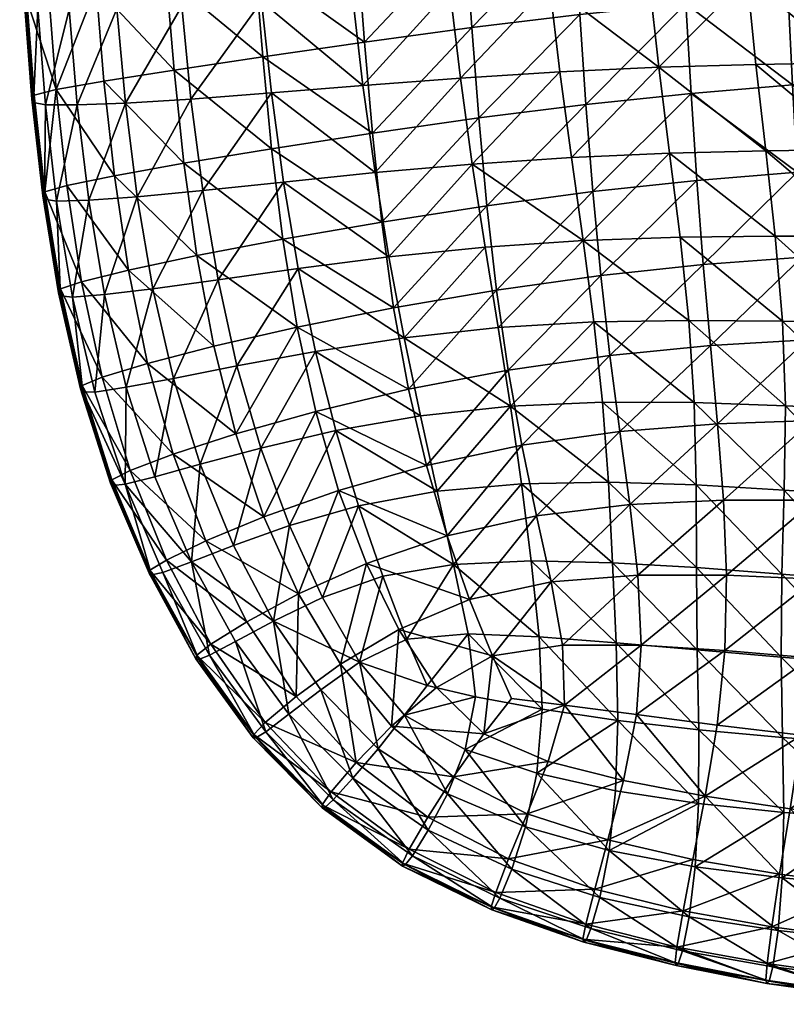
# Model space of a CAD drawing. Header units: inches. Extents: x -33 to 33, y -13 to 11.8.
# Tile 1 of 110: x -32.9 to -24.9, y -12.9 to -2.6. Entities that reach past the tile are written whole.
import ezdxf

# ---------------------------------------------------------------- set-up
doc = ezdxf.new("R2010")
doc.units = ezdxf.units.IN
doc.header["$MEASUREMENT"] = 0
doc.layers.add('AFUCH-3-STUP', color=5, linetype='Continuous')

msp = doc.modelspace()

# ---------------------------------------------------------------- meshes
at = {"layer": 'AFUCH-3-STUP'}
mesh = msp.add_polyface(dxfattribs=at)
corners = [(-32.751, -2.503, 14.515), (-32.424, -2.512, 14.244), (-32.672, -3.51, 14.509), (-32.201, -1.296, 16.273), (-32.694, -1.367, 16.023), (-32.14, -2.276, 16.284), (-32.797, -3.486, 14.876), (-31.924, -2.505, 14.033), (-31.993, -1.514, 14.037), (-32.942, -1.45, 15.261), (-32.924, -1.48, 14.877), (-32.891, -2.445, 15.263), (-32.484, -1.516, 14.249), (-32.805, -1.503, 14.518), (-32.527, -0.526, 14.252), (-32.638, -2.354, 16.029), (-32.919, -1.415, 15.653), (-31.407, -2.169, 16.494), (-31.474, -1.194, 16.484), (-32.866, -2.408, 15.657), (-32.339, -3.512, 14.238), (-32.839, -0.514, 14.522), (-31.321, -1.494, 13.848), (-32.815, -3.451, 15.263), (-32.873, -2.478, 14.877), (-32.79, -3.411, 15.658), (-32.56, -3.351, 16.03), (-32.059, -3.263, 16.286), (-31.325, -3.147, 16.496), (-32.044, -0.527, 14.04), (-31.245, -2.476, 13.842), (-31.834, -3.494, 14.025)]
mesh.append_faces([[corners[k] for k in face] for face in [(0, 1, 2), (3, 4, 5), (2, 6, 0), (12, 13, 14), (15, 5, 4), (4, 16, 15), (1, 7, 20), (20, 2, 1), (13, 10, 21), (6, 23, 24), (24, 0, 6), (25, 26, 19), (19, 11, 25), (27, 28, 5), (15, 19, 26), (24, 11, 10), (10, 13, 24), (19, 15, 16), (16, 9, 19), (13, 12, 0), (0, 24, 13), (12, 8, 1), (1, 0, 12)]], dxfattribs={"vtx0": -1, "vtx1": -1})
mesh.append_faces([[corners[k] for k in face] for face in [(7, 1, 8), (9, 10, 11), (17, 18, 5), (11, 19, 9), (8, 22, 7), (23, 25, 11), (11, 24, 23), (8, 12, 29), (7, 30, 31), (31, 20, 7)]], dxfattribs={"vtx0": -1, "vtx1": -1, "vtx2": -1})
mesh.append_faces([[corners[k] for k in face] for face in [(3, 5, 18), (27, 5, 26), (15, 26, 5)]], dxfattribs={"vtx1": -1, "vtx2": -1})
mesh = msp.add_polyface(dxfattribs=at)
corners = [(-31.407, -2.169, 16.494), (-30.475, -2.035, 16.702), (-31.474, -1.194, 16.484), (-30.305, -3.385, 13.631), (-31.149, -3.45, 13.83), (-30.41, -2.428, 13.637), (-29.404, -1.882, 16.882), (-29.331, -2.853, 16.888), (-28.272, -1.73, 17.007), (-30.396, -3.007, 16.705), (-31.325, -3.147, 16.496), (-30.303, -3.97, 16.7), (-28.326, -3.23, 13.277), (-29.347, -3.307, 13.452), (-28.437, -2.304, 13.283), (-29.219, -4.221, 13.442), (-27.392, -2.248, 13.129), (-32.059, -3.263, 16.286), (-31.221, -4.122, 16.49), (-30.545, -1.059, 16.691), (-27.486, -1.315, 13.135), (-28.206, -2.7, 17.017), (-28.133, -3.648, 17.011), (-27.076, -2.564, 17.104), (-29.248, -3.807, 16.882), (-32.14, -2.276, 16.284), (-31.245, -2.476, 13.842), (-31.834, -3.494, 14.025), (-27.134, -1.598, 17.093), (-29.547, -1.411, 13.462), (-28.532, -1.36, 13.287), (-29.456, -2.367, 13.458), (-30.494, -1.458, 13.641), (-31.321, -1.494, 13.848), (-31.924, -2.505, 14.033), (-27.284, -3.165, 13.121), (-28.201, -4.131, 13.267)]
mesh.append_faces([[corners[k] for k in face] for face in [(0, 1, 2), (3, 4, 5), (6, 7, 8), (9, 10, 11), (6, 1, 7), (12, 13, 14), (3, 5, 13), (13, 12, 15), (14, 16, 12), (10, 17, 18), (1, 6, 19), (16, 14, 20), (21, 22, 23), (22, 21, 24), (7, 24, 21), (7, 9, 24), (9, 7, 1), (1, 0, 9), (10, 9, 0), (0, 25, 10), (26, 5, 4), (4, 27, 26), (21, 8, 7), (8, 21, 28), (29, 30, 31), (29, 31, 32), (5, 32, 31), (5, 26, 32), (33, 32, 26), (26, 34, 33), (14, 31, 30), (30, 20, 14), (35, 12, 16), (12, 35, 36), (31, 14, 13), (31, 13, 5)]], dxfattribs={"vtx0": -1, "vtx1": -1, "vtx2": -1})
mesh = msp.add_polyface(dxfattribs=at)
corners = [(-26.136, -4.016, 12.982), (-27.164, -4.061, 13.113), (-26.248, -3.118, 12.986), (-25.849, -4.303, 17.14), (-25.91, -3.391, 17.159), (-26.938, -4.42, 17.081), (-24.799, -4.216, 17.172), (-25.128, -3.991, 12.939), (-25.23, -3.088, 12.94), (-25.323, -2.179, 12.94), (-23.853, -3.241, 17.212), (-24.847, -3.303, 17.188), (-23.818, -4.157, 17.2), (-26.017, -1.497, 17.152), (-27.134, -1.598, 17.093), (-25.966, -2.454, 17.16), (-24.893, -2.371, 17.191), (-23.888, -2.313, 17.216), (-24.935, -1.426, 17.185), (-27.076, -2.564, 17.104), (-27.011, -3.507, 17.099), (-28.133, -3.648, 17.011), (-24.254, -3.071, 12.938), (-24.164, -3.977, 12.938), (-28.206, -2.7, 17.017), (-28.201, -4.131, 13.267), (-27.284, -3.165, 13.121), (-26.35, -2.206, 12.992), (-27.392, -2.248, 13.129), (-25.404, -1.262, 12.942), (-24.336, -2.164, 12.939), (-26.439, -1.281, 12.998), (-23.353, -3.062, 12.938), (-24.406, -1.256, 12.939), (-23.421, -2.159, 12.939)]
mesh.append_faces([[corners[k] for k in face] for face in [(0, 1, 2), (3, 4, 5), (3, 6, 4), (0, 2, 7), (8, 2, 9), (10, 11, 12), (13, 14, 15), (16, 17, 18), (19, 20, 15), (20, 19, 21), (17, 16, 10), (22, 23, 8), (4, 15, 20), (11, 10, 16), (20, 5, 4), (8, 9, 22), (16, 15, 11), (15, 16, 13), (19, 15, 14), (19, 14, 24), (1, 25, 26), (26, 2, 1), (4, 11, 15), (11, 4, 6), (27, 2, 28), (27, 9, 2), (9, 29, 30), (9, 27, 29), (6, 12, 11), (26, 28, 2), (7, 8, 23), (8, 7, 2), (27, 28, 31), (30, 22, 9), (22, 30, 32), (30, 33, 34)]], dxfattribs={"vtx0": -1, "vtx1": -1, "vtx2": -1})
mesh = msp.add_polyface(dxfattribs=at)
corners = [(-31.149, -3.45, 13.83), (-30.305, -3.385, 13.631), (-31.022, -4.409, 13.827), (-30.185, -4.917, 16.683), (-31.086, -5.089, 16.478), (-30.035, -5.839, 16.66), (-29.025, -5.636, 16.838), (-28.048, -4.567, 16.991), (-28.133, -3.648, 17.011), (-29.148, -4.738, 16.862), (-29.844, -6.093, 13.606), (-30.666, -6.246, 13.801), (-30.025, -5.225, 13.614), (-30.303, -3.97, 16.7), (-29.248, -3.807, 16.882), (-30.396, -3.007, 16.705), (-28.915, -5.951, 13.424), (-27.011, -3.507, 17.099), (-29.347, -3.307, 13.452), (-29.219, -4.221, 13.442), (-30.91, -6.038, 16.465), (-31.221, -4.122, 16.49), (-31.325, -3.147, 16.496), (-29.075, -5.103, 13.43), (-28.066, -5.001, 13.257), (-30.864, -5.344, 13.817), (-27.041, -4.933, 13.109), (-27.929, -5.844, 13.257), (-30.177, -4.32, 13.625), (-27.947, -5.451, 16.968), (-26.938, -4.42, 17.081), (-28.869, -6.49, 16.797), (-28.201, -4.131, 13.267), (-31.548, -5.439, 14.009), (-28.326, -3.23, 13.277)]
mesh.append_faces([[corners[k] for k in face] for face in [(0, 1, 2), (3, 4, 5), (5, 6, 3), (7, 8, 9), (10, 11, 12), (13, 14, 15), (9, 3, 6), (10, 12, 16), (8, 7, 17), (9, 6, 7), (18, 19, 1), (20, 5, 4), (21, 13, 22), (23, 16, 12), (23, 24, 16), (4, 3, 21), (3, 9, 13), (13, 21, 3), (25, 12, 11), (24, 26, 27), (27, 16, 24), (28, 1, 19), (28, 2, 1), (7, 29, 30), (29, 7, 6), (14, 9, 8), (14, 13, 9), (6, 31, 29), (24, 32, 26), (24, 23, 32), (2, 28, 25), (25, 33, 2), (12, 28, 23), (12, 25, 28), (19, 32, 23), (19, 23, 28), (32, 19, 34)]], dxfattribs={"vtx0": -1, "vtx1": -1, "vtx2": -1})
mesh = msp.add_polyface(dxfattribs=at)
corners = [(-32.448, -4.355, 16.03), (-32.56, -3.351, 16.03), (-32.677, -4.423, 15.657), (-32.815, -3.451, 15.263), (-32.797, -3.486, 14.876), (-32.701, -4.464, 15.261), (-32.672, -3.51, 14.509), (-32.681, -4.499, 14.874), (-32.79, -3.411, 15.658), (-31.086, -5.089, 16.478), (-31.802, -5.242, 16.279), (-30.91, -6.038, 16.465), (-31.948, -4.253, 16.282), (-32.218, -4.51, 14.235), (-31.711, -4.475, 14.017), (-32.053, -5.499, 14.226), (-32.388, -5.525, 14.498), (-32.555, -4.519, 14.504), (-32.515, -5.512, 14.871), (-32.536, -5.479, 15.258), (-31.022, -4.409, 13.827), (-31.149, -3.45, 13.83), (-31.834, -3.494, 14.025), (-32.516, -5.438, 15.654), (-32.294, -5.363, 16.028), (-32.339, -3.512, 14.238), (-31.602, -6.219, 16.269), (-32.059, -3.263, 16.286), (-31.221, -4.122, 16.49), (-31.548, -5.439, 14.009)]
mesh.append_faces([[corners[k] for k in face] for face in [(4, 6, 7), (0, 12, 1), (13, 14, 15), (15, 16, 13), (17, 13, 16), (16, 18, 17), (12, 0, 10), (10, 9, 12), (7, 17, 18), (8, 3, 2), (23, 24, 2), (18, 19, 7), (7, 5, 4), (17, 7, 6), (6, 25, 17), (10, 24, 26), (0, 2, 24), (24, 10, 0), (13, 17, 25), (25, 22, 13), (27, 1, 12), (12, 28, 27)]], dxfattribs={"vtx0": -1, "vtx1": -1})
mesh.append_faces([[corners[k] for k in face] for face in [(3, 4, 5), (9, 10, 11), (5, 2, 3), (5, 19, 2), (20, 14, 21), (14, 13, 22), (22, 21, 14), (5, 7, 19), (28, 12, 9), (14, 20, 29), (29, 15, 14)]], dxfattribs={"vtx0": -1, "vtx1": -1, "vtx2": -1})
mesh.append_faces([[corners[k] for k in face] for face in [(0, 1, 2), (8, 2, 1), (23, 2, 19)]], dxfattribs={"vtx1": -1, "vtx2": -1})
mesh = msp.add_polyface(dxfattribs=at)
corners = [(-27.929, -5.844, 13.257), (-26.928, -5.784, 13.109), (-27.801, -6.666, 13.27), (-26.855, -5.298, 17.052), (-26.938, -4.42, 17.081), (-27.947, -5.451, 16.968), (-24.747, -5.106, 17.147), (-23.782, -5.057, 17.174), (-24.799, -4.216, 17.172), (-25.849, -4.303, 17.14), (-24.693, -5.972, 17.109), (-25.708, -6.033, 17.075), (-27.041, -4.933, 13.109), (-25.782, -5.184, 17.116), (-26.76, -6.136, 17.021), (-27.825, -6.289, 16.932), (-25.934, -5.768, 12.977), (-25.877, -6.63, 13.006), (-27.011, -3.507, 17.099), (-28.048, -4.567, 16.991), (-25.128, -3.991, 12.939), (-25.029, -4.886, 12.94), (-26.136, -4.016, 12.982), (-24.077, -4.885, 12.938), (-27.164, -4.061, 13.113), (-28.201, -4.131, 13.267), (-26.025, -4.898, 12.98), (-24.954, -5.776, 12.94), (-24.643, -6.818, 17.058), (-23.744, -5.942, 17.136), (-24.922, -6.662, 12.941), (-23.818, -4.157, 17.2), (-24.015, -5.796, 12.938), (-23.996, -6.704, 12.938), (-24.164, -3.977, 12.938), (-23.155, -5.815, 12.938)]
mesh.append_faces([[corners[k] for k in face] for face in [(0, 1, 2), (3, 4, 5), (6, 7, 8), (4, 3, 9), (10, 6, 11), (1, 0, 12), (6, 10, 7), (11, 13, 14), (5, 15, 3), (16, 17, 1), (1, 12, 16), (4, 18, 19), (14, 3, 15), (3, 14, 13), (20, 21, 22), (21, 20, 23), (13, 9, 3), (9, 13, 8), (24, 22, 12), (24, 12, 25), (16, 26, 27), (26, 16, 12), (10, 28, 29), (29, 7, 10), (13, 11, 6), (6, 8, 13), (27, 30, 16), (26, 22, 21), (26, 12, 22), (31, 8, 7), (32, 33, 27), (27, 21, 32), (21, 27, 26), (23, 32, 21), (34, 23, 20), (34, 35, 23)]], dxfattribs={"vtx0": -1, "vtx1": -1, "vtx2": -1})
mesh = msp.add_polyface(dxfattribs=at)
corners = [(-31.548, -5.439, 14.009), (-30.864, -5.344, 13.817), (-31.332, -6.377, 14.001), (-31.965, -7.497, 14.864), (-31.837, -7.485, 14.491), (-31.56, -8.435, 14.859), (-31.978, -7.437, 15.643), (-31.989, -7.472, 15.25), (-31.578, -8.384, 15.635), (-32.515, -5.512, 14.871), (-32.388, -5.525, 14.498), (-32.282, -6.517, 14.868), (-32.304, -6.487, 15.254), (-32.536, -5.479, 15.258), (-32.078, -6.363, 16.023), (-32.288, -6.449, 15.65), (-31.784, -7.342, 16.014), (-31.334, -7.169, 16.259), (-31.525, -7.407, 14.214), (-31.826, -6.469, 14.218), (-32.516, -5.438, 15.654), (-31.602, -6.219, 16.269), (-32.155, -6.52, 14.492), (-31.405, -8.278, 16.004), (-32.294, -5.363, 16.028), (-32.053, -5.499, 14.226), (-31.143, -8.296, 14.211), (-31.051, -7.276, 13.996), (-30.991, -8.076, 16.242), (-31.585, -8.416, 15.244), (-30.91, -6.038, 16.465), (-31.802, -5.242, 16.279)]
mesh.append_faces([[corners[k] for k in face] for face in [(3, 4, 5), (6, 7, 8), (9, 10, 11), (14, 15, 16), (16, 17, 14), (18, 4, 19), (15, 14, 20), (20, 13, 15), (21, 14, 17), (19, 2, 18), (22, 19, 4), (6, 16, 15), (16, 6, 23), (14, 21, 24), (24, 20, 14), (22, 11, 10), (10, 25, 22), (18, 27, 26), (17, 16, 28), (3, 7, 11), (15, 12, 6), (25, 0, 19), (19, 22, 25), (21, 30, 31)]], dxfattribs={"vtx0": -1, "vtx1": -1})
mesh.append_faces([[corners[k] for k in face] for face in [(0, 1, 2), (12, 13, 11), (2, 19, 0), (12, 11, 7), (7, 6, 12), (7, 3, 29), (12, 15, 13), (27, 18, 2)]], dxfattribs={"vtx0": -1, "vtx1": -1, "vtx2": -1})
mesh.append_faces([[corners[k] for k in face] for face in [(3, 11, 4), (22, 4, 11), (18, 26, 4), (9, 11, 13)]], dxfattribs={"vtx1": -1, "vtx2": -1})
mesh = msp.add_polyface(dxfattribs=at)
corners = [(-28.869, -6.49, 16.797), (-29.841, -6.721, 16.628), (-28.682, -7.288, 16.76), (-31.051, -7.276, 13.996), (-30.415, -7.106, 13.797), (-30.702, -8.127, 13.998), (-30.115, -7.917, 13.805), (-31.334, -7.169, 16.259), (-30.678, -6.955, 16.443), (-31.602, -6.219, 16.269), (-27.683, -7.077, 16.887), (-27.825, -6.289, 16.932), (-28.568, -7.558, 13.457), (-27.685, -7.479, 13.311), (-28.397, -8.326, 13.512), (-28.915, -5.951, 13.424), (-28.744, -6.767, 13.43), (-29.844, -6.093, 13.606), (-27.929, -5.844, 13.257), (-27.801, -6.666, 13.27), (-29.631, -6.922, 13.606), (-30.384, -7.825, 16.42), (-30.035, -5.839, 16.66), (-29.393, -7.709, 13.621), (-30.991, -8.076, 16.242), (-30.666, -6.246, 13.801), (-31.332, -6.377, 14.001), (-28.465, -8.024, 16.708), (-29.602, -7.55, 16.598), (-30.91, -6.038, 16.465), (-27.947, -5.451, 16.968), (-30.864, -5.344, 13.817), (-27.528, -7.814, 16.829), (-29.025, -5.636, 16.838)]
mesh.append_faces([[corners[k] for k in face] for face in [(7, 8, 9), (24, 21, 7)]], dxfattribs={"vtx0": -1, "vtx1": -1})
mesh.append_faces([[corners[k] for k in face] for face in [(0, 1, 2), (3, 4, 5), (6, 5, 4), (10, 11, 2), (12, 13, 14), (15, 16, 17), (18, 19, 15), (4, 20, 6), (8, 7, 21), (1, 0, 22), (0, 2, 11), (8, 21, 1), (16, 12, 20), (23, 6, 20), (13, 12, 19), (1, 22, 8), (25, 17, 4), (4, 3, 25), (26, 25, 3), (2, 27, 10), (2, 28, 27), (16, 15, 19), (16, 19, 12), (23, 20, 12), (29, 9, 8), (29, 8, 22), (11, 30, 0), (20, 4, 17), (20, 17, 16), (25, 26, 31), (32, 10, 27), (28, 1, 21), (28, 2, 1), (33, 22, 0)]], dxfattribs={"vtx0": -1, "vtx1": -1, "vtx2": -1})
mesh = msp.add_polyface(dxfattribs=at)
corners = [(-26.776, -7.463, 13.188), (-26.838, -6.624, 13.131), (-25.857, -7.492, 13.07), (-25.633, -6.852, 17.026), (-25.57, -7.65, 16.967), (-24.643, -6.818, 17.058), (-27.825, -6.289, 16.932), (-27.683, -7.077, 16.887), (-26.76, -6.136, 17.021), (-24.922, -6.662, 12.941), (-24.935, -7.547, 12.959), (-25.877, -6.63, 13.006), (-25.854, -8.357, 13.171), (-24.022, -7.606, 12.939), (-24.061, -8.499, 12.968), (-24.693, -5.972, 17.109), (-26.551, -7.696, 16.915), (-27.528, -7.814, 16.829), (-27.377, -8.507, 16.766), (-26.655, -6.933, 16.973), (-27.801, -6.666, 13.27), (-25.934, -5.768, 12.977), (-26.928, -5.784, 13.109), (-23.704, -7.676, 17.014), (-23.716, -6.814, 17.086), (-24.611, -7.65, 16.994), (-25.708, -6.033, 17.075), (-24.611, -8.477, 16.911), (-26.468, -8.438, 16.843), (-24.959, -8.426, 13.052), (-27.685, -7.479, 13.311), (-26.732, -8.306, 13.282), (-24.954, -5.776, 12.94), (-23.996, -6.704, 12.938), (-27.583, -8.288, 13.393), (-25.538, -8.438, 16.89), (-23.744, -5.942, 17.136)]
mesh.append_faces([[corners[k] for k in face] for face in [(0, 1, 2), (3, 4, 5), (6, 7, 8), (9, 10, 11), (2, 12, 0), (13, 14, 10), (5, 15, 3), (4, 3, 16), (17, 18, 16), (19, 8, 7), (1, 0, 20), (11, 21, 9), (1, 20, 22), (23, 24, 25), (8, 19, 26), (25, 27, 23), (16, 28, 4), (10, 9, 13), (19, 16, 3), (16, 19, 17), (26, 3, 15), (3, 26, 19), (7, 17, 19), (2, 11, 10), (10, 29, 2), (11, 2, 1), (1, 22, 11), (30, 20, 0), (0, 31, 30), (9, 32, 33), (34, 30, 31), (4, 35, 25), (25, 5, 4), (24, 36, 5), (5, 25, 24), (33, 13, 9)]], dxfattribs={"vtx0": -1, "vtx1": -1, "vtx2": -1})
mesh = msp.add_polyface(dxfattribs=at)
corners = [(-31.56, -8.435, 14.859), (-31.585, -8.416, 15.244), (-31.965, -7.497, 14.864), (-31.578, -8.384, 15.635), (-31.405, -8.278, 16.004), (-31.978, -7.437, 15.643), (-30.68, -9.13, 14.208), (-30.953, -9.275, 14.479), (-31.143, -8.296, 14.211), (-30.564, -8.925, 16.227), (-30.939, -9.16, 15.999), (-30.045, -9.706, 16.221), (-30.365, -10.078, 14.466), (-31.098, -9.313, 15.238), (-31.065, -9.32, 14.852), (-30.495, -10.139, 15.233), (-31.441, -8.408, 14.484), (-31.837, -7.485, 14.491), (-30.02, -8.632, 16.394), (-30.283, -8.918, 14.008), (-30.702, -8.127, 13.998), (-31.051, -7.276, 13.996), (-31.085, -9.276, 15.629), (-30.467, -10.142, 14.843), (-30.371, -9.979, 16.003), (-29.788, -9.637, 14.021), (-30.122, -9.893, 14.201), (-30.991, -8.076, 16.242), (-31.784, -7.342, 16.014), (-30.49, -10.104, 15.627), (-30.115, -7.917, 13.805), (-31.989, -7.472, 15.25), (-29.771, -8.671, 13.83), (-30.384, -7.825, 16.42)]
mesh.append_faces([[corners[k] for k in face] for face in [(0, 1, 2), (3, 4, 5), (6, 7, 8), (9, 10, 11), (7, 6, 12), (4, 3, 10), (10, 9, 4), (22, 10, 3), (14, 7, 23), (16, 0, 17), (0, 16, 14), (14, 13, 0), (10, 22, 24), (24, 11, 10), (7, 14, 16), (16, 8, 7), (4, 27, 28), (22, 13, 29), (26, 12, 6), (6, 19, 26), (3, 1, 22), (27, 4, 9), (9, 18, 27)]], dxfattribs={"vtx0": -1, "vtx1": -1})
mesh.append_faces([[corners[k] for k in face] for face in [(13, 14, 15), (20, 8, 21), (1, 0, 13), (25, 26, 19), (13, 22, 1), (20, 30, 19), (20, 19, 8), (1, 3, 31), (32, 19, 30), (33, 27, 18)]], dxfattribs={"vtx0": -1, "vtx1": -1, "vtx2": -1})
mesh.append_faces([[corners[k] for k in face] for face in [(16, 17, 8), (9, 11, 18), (6, 8, 19)]], dxfattribs={"vtx1": -1, "vtx2": -1})
mesh = msp.add_polyface(dxfattribs=at)
corners = [(-27.583, -8.288, 13.393), (-28.397, -8.326, 13.512), (-27.685, -7.479, 13.311), (-29.311, -8.314, 16.556), (-28.465, -8.024, 16.708), (-29.602, -7.55, 16.598), (-27.501, -9.084, 13.503), (-27.469, -9.84, 13.632), (-28.243, -9.053, 13.602), (-28.886, -9.108, 13.714), (-28.674, -9.594, 13.763), (-29.382, -9.349, 13.861), (-29.58, -9.369, 16.375), (-30.02, -8.632, 16.394), (-30.045, -9.706, 16.221), (-28.229, -8.692, 16.654), (-28.971, -9.006, 16.517), (-27.991, -9.283, 16.601), (-27.377, -8.507, 16.766), (-27.528, -7.814, 16.829), (-29.771, -8.671, 13.83), (-30.283, -8.918, 14.008), (-28.168, -9.71, 13.705), (-29.14, -8.449, 13.656), (-29.393, -7.709, 13.621), (-28.575, -9.614, 16.482), (-29.046, -10.018, 16.358), (-29.788, -9.637, 14.021), (-30.115, -7.917, 13.805), (-28.568, -7.558, 13.457), (-30.384, -7.825, 16.42), (-28.91, -9.904, 13.876), (-28.08, -10.099, 16.464), (-27.792, -9.73, 16.557), (-27.236, -9.798, 16.598)]
mesh.append_faces([[corners[k] for k in face] for face in [(0, 1, 2), (3, 4, 5), (6, 7, 8), (9, 10, 11), (12, 13, 14), (0, 6, 1), (15, 16, 17), (18, 19, 15), (20, 11, 21), (22, 8, 7), (20, 23, 11), (23, 20, 24), (3, 5, 13), (9, 8, 10), (23, 24, 1), (25, 17, 16), (15, 17, 18), (12, 26, 16), (13, 12, 3), (27, 21, 11), (28, 24, 20), (29, 1, 24), (30, 13, 5), (8, 9, 1), (8, 1, 6), (31, 11, 10), (23, 1, 9), (9, 11, 23), (16, 15, 3), (16, 3, 12), (25, 32, 17), (33, 34, 17), (22, 10, 8), (4, 3, 15), (4, 15, 19), (25, 16, 26)]], dxfattribs={"vtx0": -1, "vtx1": -1, "vtx2": -1})
mesh = msp.add_polyface(dxfattribs=at)
corners = [(-26.7, -10.695, 13.729), (-26.677, -9.958, 13.556), (-25.831, -10.829, 13.668), (-27.407, -10.387, 16.478), (-26.618, -10.588, 16.505), (-27.236, -9.798, 16.598), (-26.781, -11.21, 16.368), (-27.628, -10.935, 16.358), (-26.695, -9.147, 13.405), (-25.83, -10.057, 13.477), (-26.433, -9.171, 16.752), (-26.468, -8.438, 16.843), (-27.258, -9.169, 16.694), (-26.769, -11.32, 13.925), (-25.538, -8.438, 16.89), (-27.821, -11.408, 16.221), (-26.481, -9.897, 16.639), (-27.643, -11.072, 13.962), (-27.524, -10.511, 13.79), (-25.846, -9.22, 13.306), (-26.732, -8.306, 13.282), (-25.636, -10.007, 16.67), (-25.761, -10.751, 16.528), (-25.556, -9.226, 16.791), (-26.551, -7.696, 16.915), (-27.377, -8.507, 16.766), (-28.08, -10.099, 16.464), (-27.991, -9.283, 16.601), (-27.469, -9.84, 13.632), (-27.501, -9.084, 13.503), (-25.891, -11.416, 16.385), (-26.776, -7.463, 13.188), (-25.854, -8.357, 13.171), (-27.583, -8.288, 13.393)]
mesh.append_faces([[corners[k] for k in face] for face in [(0, 1, 2), (3, 4, 5), (6, 4, 7), (1, 8, 9), (10, 11, 12), (0, 2, 13), (11, 10, 14), (7, 15, 6), (9, 2, 1), (16, 10, 5), (17, 18, 13), (19, 9, 8), (8, 20, 19), (12, 5, 10), (21, 16, 22), (21, 23, 16), (4, 6, 22), (11, 24, 25), (3, 5, 26), (12, 27, 5), (10, 16, 23), (0, 18, 1), (0, 13, 18), (28, 29, 1), (28, 1, 18), (4, 22, 16), (16, 5, 4), (30, 22, 6), (12, 25, 27), (25, 12, 11), (20, 31, 32), (32, 19, 20), (8, 1, 29), (29, 33, 8), (3, 7, 4), (20, 8, 33)]], dxfattribs={"vtx0": -1, "vtx1": -1, "vtx2": -1})
mesh = msp.add_polyface(dxfattribs=at)
corners = [(-23.722, -8.533, 16.925), (-23.704, -7.676, 17.014), (-24.611, -8.477, 16.911), (-24.94, -10.922, 13.621), (-24.056, -10.987, 13.594), (-24.955, -11.608, 13.851), (-24.951, -10.136, 13.41), (-24.966, -9.295, 13.21), (-24.069, -10.2, 13.36), (-24.659, -9.301, 16.805), (-24.871, -10.885, 16.54), (-24.753, -10.114, 16.683), (-25.761, -10.751, 16.528), (-23.876, -10.212, 16.684), (-23.78, -9.383, 16.816), (-24.078, -9.365, 13.138), (-24.061, -8.499, 12.968), (-23.226, -9.426, 13.107), (-24.959, -8.426, 13.052), (-24.935, -7.547, 12.959), (-24.983, -11.569, 16.387), (-25.83, -10.057, 13.477), (-25.846, -9.22, 13.306), (-25.831, -10.829, 13.668), (-25.866, -11.492, 13.882), (-25.538, -8.438, 16.89), (-25.57, -7.65, 16.967), (-26.468, -8.438, 16.843), (-25.854, -8.357, 13.171), (-25.857, -7.492, 13.07), (-25.556, -9.226, 16.791), (-26.433, -9.171, 16.752), (-23.229, -10.25, 13.342), (-25.636, -10.007, 16.67), (-23.987, -10.993, 16.548), (-24.086, -11.682, 16.389), (-24.611, -7.65, 16.994)]
mesh.append_faces([[corners[k] for k in face] for face in [(0, 1, 2), (3, 4, 5), (6, 7, 8), (2, 9, 0), (10, 11, 12), (13, 14, 11), (15, 16, 17), (16, 15, 18), (18, 19, 16), (15, 8, 7), (7, 18, 15), (3, 6, 4), (9, 11, 14), (8, 4, 6), (11, 10, 13), (10, 12, 20), (6, 3, 21), (21, 22, 6), (14, 0, 9), (23, 21, 3), (23, 3, 24), (25, 26, 27), (18, 7, 28), (28, 29, 18), (7, 6, 22), (22, 28, 7), (30, 25, 31), (8, 15, 32), (33, 12, 11), (11, 9, 33), (34, 10, 35), (34, 13, 10), (25, 30, 2), (2, 36, 25), (9, 2, 30), (30, 33, 9)]], dxfattribs={"vtx0": -1, "vtx1": -1, "vtx2": -1})
mesh = msp.add_polyface(dxfattribs=at)
corners = [(-30.49, -10.104, 15.627), (-30.495, -10.139, 15.233), (-29.773, -10.841, 15.628), (-28.903, -11.472, 14.83), (-28.932, -11.485, 15.229), (-29.746, -10.87, 14.835), (-29.417, -10.399, 16.22), (-29.68, -10.706, 16.007), (-28.668, -10.973, 16.223), (-29.659, -10.79, 14.452), (-29.452, -10.563, 14.189), (-28.829, -11.375, 14.441), (-28.862, -11.308, 16.009), (-28.664, -11.108, 14.171), (-29.774, -10.874, 15.229), (-30.467, -10.142, 14.843), (-30.365, -10.078, 14.466), (-30.953, -9.275, 14.479), (-28.931, -11.452, 15.629), (-28.91, -9.904, 13.876), (-29.188, -10.254, 14.018), (-29.382, -9.349, 13.861), (-29.046, -10.018, 16.358), (-28.397, -10.549, 16.35), (-30.122, -9.893, 14.201), (-30.371, -9.979, 16.003), (-31.085, -9.276, 15.629), (-31.098, -9.313, 15.238), (-29.788, -9.637, 14.021), (-30.045, -9.706, 16.221), (-29.58, -9.369, 16.375), (-31.065, -9.32, 14.852)]
mesh.append_faces([[corners[k] for k in face] for face in [(0, 1, 2), (3, 4, 5), (6, 7, 8), (9, 10, 11), (7, 2, 12), (13, 11, 10), (2, 7, 0), (12, 8, 7), (5, 14, 15), (16, 15, 17), (18, 12, 2), (15, 16, 5), (16, 24, 9), (0, 25, 26), (25, 0, 7), (7, 6, 25), (10, 9, 24), (24, 28, 10), (11, 3, 9), (5, 9, 3), (9, 5, 16), (29, 25, 6), (2, 14, 18), (15, 1, 31), (10, 20, 13)]], dxfattribs={"vtx0": -1, "vtx1": -1})
mesh.append_faces([[corners[k] for k in face] for face in [(14, 5, 4), (19, 20, 21), (22, 6, 23), (1, 0, 27), (4, 18, 14), (14, 2, 1), (1, 15, 14), (22, 30, 6), (20, 10, 28), (28, 21, 20)]], dxfattribs={"vtx0": -1, "vtx1": -1, "vtx2": -1})
mesh.append_faces([[corners[k] for k in face] for face in [(29, 6, 30)]], dxfattribs={"vtx1": -1, "vtx2": -1})
mesh = msp.add_polyface(dxfattribs=at)
corners = [(-28.397, -10.549, 16.35), (-28.08, -10.099, 16.464), (-29.046, -10.018, 16.358), (-27.998, -11.942, 15.233), (-27.971, -11.925, 14.83), (-27.034, -12.281, 15.236), (-27.954, -11.76, 15.997), (-28.002, -11.91, 15.63), (-27.011, -12.093, 15.989), (-29.188, -10.254, 14.018), (-28.91, -9.904, 13.876), (-28.462, -10.728, 13.996), (-28.903, -11.472, 14.83), (-28.829, -11.375, 14.441), (-28.664, -11.108, 14.171), (-27.912, -11.819, 14.434), (-28.931, -11.452, 15.629), (-28.932, -11.485, 15.229), (-27.01, -12.262, 14.831), (-27.407, -10.387, 16.478), (-28.668, -10.973, 16.223), (-28.862, -11.308, 16.009), (-27.821, -11.408, 16.221), (-27.787, -11.516, 14.156), (-27.643, -11.072, 13.962), (-27.524, -10.511, 13.79), (-28.275, -10.263, 13.841), (-27.469, -9.84, 13.632), (-28.168, -9.71, 13.705), (-27.628, -10.935, 16.358), (-27.042, -12.248, 15.632), (-29.417, -10.399, 16.22), (-28.674, -9.594, 13.763), (-28.575, -9.614, 16.482), (-27.792, -9.73, 16.557), (-27.991, -9.283, 16.601), (-27.236, -9.798, 16.598)]
mesh.append_faces([[corners[k] for k in face] for face in [(6, 7, 8), (4, 3, 12), (13, 14, 15), (7, 6, 16), (4, 15, 18), (15, 4, 13), (20, 21, 22), (14, 11, 23), (23, 15, 14), (12, 13, 4), (6, 22, 21), (21, 16, 6), (22, 29, 20), (16, 17, 7), (7, 3, 30), (20, 0, 31)]], dxfattribs={"vtx0": -1, "vtx1": -1})
mesh.append_faces([[corners[k] for k in face] for face in [(0, 1, 2), (3, 4, 5), (9, 10, 11), (11, 14, 9), (17, 12, 3), (1, 0, 19), (24, 23, 11), (25, 26, 27), (28, 27, 26), (3, 7, 17), (25, 24, 26), (26, 11, 10), (11, 26, 24), (0, 20, 29), (26, 10, 28), (32, 28, 10), (33, 2, 1), (34, 35, 1), (34, 1, 36), (29, 19, 0)]], dxfattribs={"vtx0": -1, "vtx1": -1, "vtx2": -1})
mesh = msp.add_polyface(dxfattribs=at)
corners = [(-25.114, -12.503, 15.984), (-25.065, -12.12, 16.219), (-26.06, -12.334, 15.988), (-25.115, -12.712, 15.236), (-25.127, -12.68, 15.635), (-26.067, -12.526, 15.238), (-24.955, -11.608, 13.851), (-24.999, -12.16, 14.095), (-25.866, -11.492, 13.882), (-24.093, -12.258, 14.076), (-24.136, -12.652, 14.399), (-24.171, -12.816, 14.812), (-25.055, -12.54, 14.411), (-24.155, -12.241, 16.224), (-23.311, -12.898, 14.798), (-24.086, -11.682, 16.389), (-24.193, -12.843, 15.229), (-23.333, -12.931, 15.217), (-25.092, -12.688, 14.821), (-26.044, -12.507, 14.828), (-24.94, -10.922, 13.621), (-24.204, -12.81, 15.63), (-23.244, -11.766, 16.391), (-26.001, -12.371, 14.424), (-23.341, -12.9, 15.617), (-24.194, -12.633, 15.987), (-25.93, -12.016, 14.116), (-25.891, -11.416, 16.385), (-24.983, -11.569, 16.387), (-25.761, -10.751, 16.528), (-23.3, -12.324, 16.226), (-24.063, -11.686, 13.828), (-24.056, -10.987, 13.594), (-23.28, -12.728, 14.383), (-25.994, -11.954, 16.221), (-23.228, -11.737, 13.816), (-24.871, -10.885, 16.54)]
mesh.append_faces([[corners[k] for k in face] for face in [(0, 1, 2), (9, 10, 7), (10, 11, 12), (1, 0, 13), (11, 10, 14), (12, 7, 10), (7, 6, 9), (13, 15, 1), (18, 3, 19), (4, 3, 21), (12, 18, 23), (18, 12, 11), (11, 16, 18), (21, 16, 24), (7, 12, 26), (13, 25, 30), (10, 9, 33), (25, 13, 0), (1, 28, 34)]], dxfattribs={"vtx0": -1, "vtx1": -1})
mesh.append_faces([[corners[k] for k in face] for face in [(3, 4, 5), (6, 7, 8), (16, 11, 17), (6, 8, 20), (15, 13, 22), (3, 18, 16), (16, 21, 3), (27, 28, 29), (31, 6, 32), (31, 9, 6), (31, 35, 9), (28, 15, 36), (28, 1, 15)]], dxfattribs={"vtx0": -1, "vtx1": -1, "vtx2": -1})
mesh.append_faces([[corners[k] for k in face] for face in [(0, 2, 4), (4, 21, 0), (21, 24, 25), (25, 0, 21)]], dxfattribs={"vtx1": -1, "vtx2": -1})
mesh = msp.add_polyface(dxfattribs=at)
corners = [(-26.919, -11.724, 16.22), (-27.011, -12.093, 15.989), (-25.994, -11.954, 16.221), (-26.001, -12.371, 14.424), (-26.044, -12.507, 14.828), (-26.959, -12.138, 14.432), (-26.867, -11.812, 14.135), (-26.769, -11.32, 13.925), (-25.93, -12.016, 14.116), (-27.01, -12.262, 14.831), (-27.034, -12.281, 15.236), (-27.971, -11.925, 14.83), (-27.954, -11.76, 15.997), (-27.042, -12.248, 15.632), (-28.002, -11.91, 15.63), (-26.078, -12.492, 15.634), (-25.127, -12.68, 15.635), (-26.06, -12.334, 15.988), (-25.092, -12.688, 14.821), (-26.067, -12.526, 15.238), (-25.115, -12.712, 15.236), (-27.643, -11.072, 13.962), (-25.891, -11.416, 16.385), (-27.998, -11.942, 15.233), (-27.912, -11.819, 14.434), (-27.787, -11.516, 14.156), (-25.055, -12.54, 14.411), (-27.821, -11.408, 16.221), (-26.781, -11.21, 16.368), (-24.983, -11.569, 16.387), (-25.866, -11.492, 13.882), (-25.831, -10.829, 13.668), (-24.999, -12.16, 14.095), (-25.065, -12.12, 16.219)]
mesh.append_faces([[corners[k] for k in face] for face in [(0, 1, 2), (3, 4, 5), (6, 7, 8), (9, 10, 11), (5, 6, 3), (1, 0, 12), (13, 1, 14), (4, 3, 18), (8, 3, 6), (2, 22, 0), (15, 19, 16), (24, 25, 5), (5, 9, 24), (4, 19, 9), (9, 5, 4), (1, 13, 17), (17, 2, 1), (25, 21, 6), (6, 5, 25), (13, 10, 15), (15, 17, 13), (3, 8, 26), (27, 12, 0), (0, 28, 27), (8, 30, 32), (2, 17, 33)]], dxfattribs={"vtx0": -1, "vtx1": -1})
mesh.append_faces([[corners[k] for k in face] for face in [(19, 4, 20), (7, 6, 21), (10, 13, 23), (10, 9, 19), (19, 15, 10), (22, 2, 29), (30, 7, 31), (30, 8, 7), (28, 0, 22)]], dxfattribs={"vtx0": -1, "vtx1": -1, "vtx2": -1})
mesh.append_faces([[corners[k] for k in face] for face in [(15, 16, 17)]], dxfattribs={"vtx1": -1, "vtx2": -1})

doc.saveas('drawing.dxf')
